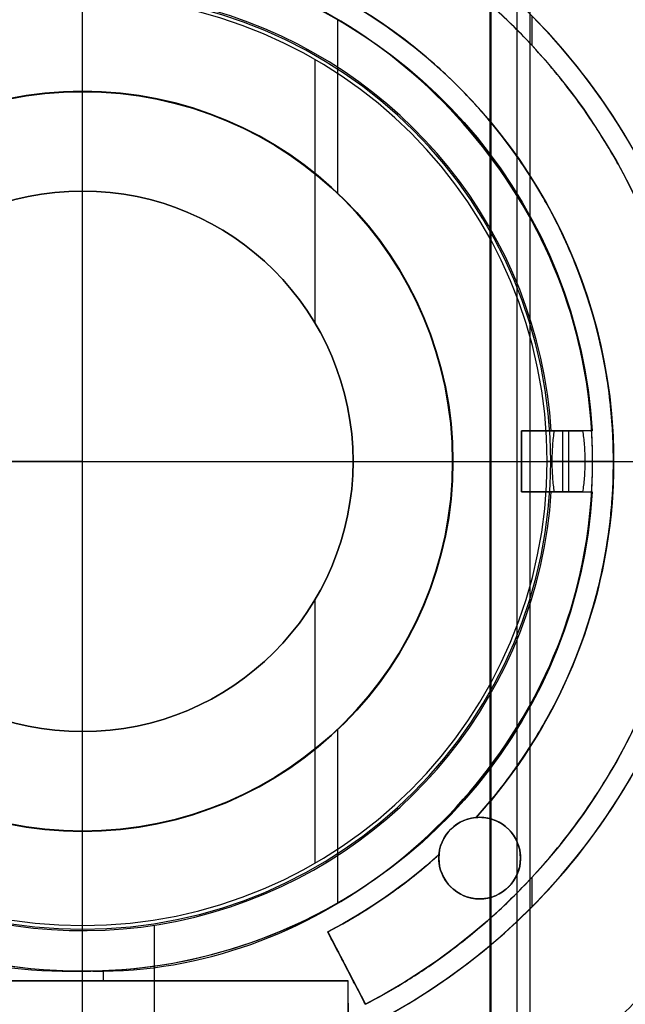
# Model space of a CAD drawing. Header units: millimetres. Extents: x 883 to 2088, y -694 to 349.
# Tile 7 of 14: x 1482 to 1512, y -61 to -13. Entities that reach past the tile are written whole.
import ezdxf

# ---------------------------------------------------------------- set-up
doc = ezdxf.new("R2010")
doc.units = ezdxf.units.MM

msp = doc.modelspace()

# ---------------------------------------------------------------- linework, layer by layer
at = {"color": 7, "true_color": 0xffffff}
for p, q in [((1507.326, 3.517, 77.059), (1507.326, -72.379, 77.059)), ((1505.354, 0.101, 172.559), (1505.354, -68.963, 172.559)), ((1505.417, 0.21, 171.559), (1505.417, -69.072, 171.559)), ((1506.677, 0.182, 23.059), (1506.677, -69.044, 23.059)), ((1497.905, -12.8, 80.194), (1497.905, -21.304, 80.194)), ((1507.417, -12.591, 195.019), (1507.417, -14.035, 195.019)), ((1496.79, -14.732, 116.159), (1496.79, -27.641, 116.159)), ((1509.91, -32.931, 187.019), (1506.917, -32.931, 187.019)), ((1506.917, -35.931, 186.019), (1506.917, -32.931, 186.019)), ((1508.644, -32.931, 190), (1508.644, -32.931, 184.474)), ((1509.217, -32.931, 185.619), (1509.217, -35.931, 185.619)), ((1445.542, -34.431, 172.559), (1485.417, -34.431, 172.559)), ((1485.417, -34.431, 172.559), (1525.291, -34.431, 172.559)), ((1498.663, -34.431, 171.559), (1525.417, -34.431, 171.559)), ((1498.663, -34.431, 116.159), (1498.663, -34.431, 171.559)), ((1498.663, -34.431, 116.159), (1508.162, -34.431, 116.159)), ((1503.535, -34.431, 80.194), (1510.393, -34.431, 80.194)), ((1503.535, -34.431, 77.059), (1503.535, -34.431, 80.194)), ((1503.535, -34.431, 77.059), (1529.235, -34.431, 77.059)), ((1503.554, -34.431, 23.059), (1526.045, -34.431, 23.059)), ((1503.554, -34.431, 17.559), (1503.554, -34.431, 23.059)), ((1503.554, -34.431, 17.559), (1560.007, -34.431, 17.559)), ((1506.917, -34.431, 188.019), (1506.917, -34.431, 184.019)), ((1506.917, -34.431, 184.019), (1516.417, -34.431, 184.019)), ((1510.017, -34.431, 187.219), (1508.417, -34.431, 184.019)), ((1511.417, -34.431, 190.019), (1508.917, -34.431, 190.019)), ((1510.393, -34.431, 80.194), (1510.393, -34.431, 114.115)), ((1509.91, -35.931, 187.019), (1506.917, -35.931, 187.019)), ((1508.644, -35.931, 184.474), (1508.644, -35.931, 190)), ((1496.79, -41.221, 116.159), (1496.79, -54.13, 116.159)), ((1508.479, -46.436, 188.019), (1508.479, -46.436, 190.016)), ((1497.905, -47.558, 80.194), (1497.905, -56.062, 80.194)), ((1502.862, -53.876, 188.019), (1502.862, -53.876, 184.019)), ((1506.862, -53.876, 188.019), (1506.862, -53.876, 184.019)), ((1507.417, -54.827, 195.019), (1507.417, -56.271, 195.019)), ((1500.267, -55.772, 188.019), (1500.267, -55.772, 190.019)), ((1488.917, -57.163, 184.019), (1488.917, -61.931, 184.019)), ((1497.422, -57.493, 189.019), (1499.269, -61.041, 189.019)), ((1498.346, -59.267, 190.019), (1498.346, -59.267, 188.019)), ((1486.417, -59.411, 190.019), (1486.417, -59.888, 190.019)), ((1498.417, -59.888, 192.519), (1472.417, -59.888, 192.519)), ((1485.417, -59.888, 195.019), (1485.417, -59.888, 190.019)), ((1485.417, -62.931, 230.019), (1485.417, -59.888, 195.019))]:
    msp.add_line(p, q, dxfattribs=at)
for centre, radius, start, end in [((1485.417, -34.431, 17.559), 74.591, 90, 270), ((1485.417, -34.431, 17.559), 74.591, 270, 90), ((1485.417, -34.431, 61.309), 73.242, 90, 270), ((1485.417, -34.431, 61.309), 73.242, 270, 90), ((1485.417, -34.431, 60.99), 71.211, 90, 270), ((1485.417, -34.431, 60.99), 71.211, 270, 90), ((1485.417, -34.431, 217.618), 65, 90, 270), ((1485.417, -34.431, 217.618), 65, 270, 90), ((1485.417, -34.431, 217.618), 64, 90, 270), ((1485.417, -34.431, 217.618), 64, 270, 90), ((1485.417, -34.431, 39.059), 53.582, 270, 90), ((1485.417, -34.431, 37.555), 53.582, 270, 90), ((1485.417, -34.431, 39.059), 52.091, 270, 90), ((1485.417, -34.431, 49.559), 52.091, 270, 90), ((1485.417, -34.431, 49.559), 52.091, 109.8895, 270), ((1485.417, -34.431, 77.059), 43.818, 90, 270), ((1485.417, -34.431, 77.059), 43.818, 270, 90), ((1485.417, -34.431, 24.474), 42.506, 90, 270), ((1485.417, -34.431, 24.474), 42.506, 270, 90), ((1485.417, -34.431, 172.559), 39.874, 90, 270), ((1485.417, -34.431, 172.559), 39.874, 270, 90), ((1485.417, -34.431, 23.059), 40.628, 30, 60), ((1485.417, -34.431, 195.019), 31, 294.7939, 65.2061), ((1485.417, -34.431, 189.519), 31, 295.5081, 64.4919), ((1485.417, -34.431, 184.019), 31, 297.4893, 62.5107), ((1485.417, -34.431, 80.194), 24.977, 90, 270), ((1485.417, -34.431, 97.154), 24.977, 90, 270), ((1485.417, -34.431, 80.194), 24.977, 270, 90), ((1485.417, -34.431, 97.154), 24.977, 270, 90), ((1485.417, -34.431, 116.167), 22.924, 90, 270), ((1485.417, -34.431, 184.019), 23, 3.7393, 144.0587), ((1485.417, -34.431, 116.167), 22.924, 270, 90), ((1485.417, -34.431, 189.026), 26, 317.8349, 62.5), ((1485.417, -34.431, 116.159), 22.746, 90, 270), ((1485.417, -34.431, 116.159), 22.746, 270, 90), ((1485.417, -34.431, 17.559), 18.138, 90, 270), ((1485.417, -34.431, 20.309), 18.138, 90, 270), ((1485.417, -34.431, 77.059), 18.119, 90, 270), ((1485.417, -34.431, 78.627), 18.119, 90, 270), ((1485.417, -34.431, 17.559), 18.138, 270, 90), ((1485.417, -34.431, 20.309), 18.138, 270, 90), ((1485.417, -34.431, 77.059), 18.119, 270, 90), ((1485.417, -34.431, 78.627), 18.119, 270, 90), ((1485.417, -34.431, 39.059), 53.582, 162.8505, 270), ((1485.417, -34.431, 39.059), 52.091, 163.2248, 270), ((1485.417, -34.431, 116.159), 13.246, 90, 270), ((1485.417, -34.431, 143.859), 13.246, 90, 270), ((1485.417, -34.431, 116.159), 13.246, 270, 90), ((1485.417, -34.431, 143.859), 13.246, 270, 90), ((1485.417, -34.431, 39.872), 70.942, 276.80187, 9.32333), ((1485.417, -34.431, 37.555), 53.582, 170.1224, 270), ((1485.417, -34.431, 40.622), 73.242, 274.03302, 7.2718), ((1485.417, -34.431, 184.019), 23, 215.9413, 356.2607), ((1504.862, -53.876, 184.019), 2, 90, 270), ((1504.862, -53.876, 184.019), 2, 270, 90), ((1485.417, -34.431, 189.019), 26, 297.5, 312.1651), ((1485.417, -34.431, 23.059), 40.628, 300, 330)]:
    msp.add_arc(centre, radius, start, end, dxfattribs=at)
at = {"color": 7, "true_color": 0xffffff, "extrusion": (0, 0, -1)}
for centre, radius, start, end in [((-1485.417, -34.431, -61.309), 70.942, 270, 90), ((-1485.417, -34.431, -18.434), 70.942, 270, 90), ((-1485.417, -34.431, -61.309), 70.942, 90, 270), ((-1485.417, -34.431, -18.434), 70.942, 90, 270), ((-1485.417, -34.431, -231.559), 65, 270, 90), ((-1485.417, -34.431, -231.559), 65, 90, 270), ((-1485.417, -34.431, -231.559), 64, 270, 90), ((-1485.417, -34.431, -231.559), 64, 90, 270), ((-1485.417, -34.431, -60.059), 52.091, 270, 90), ((-1485.417, -34.431, -60.059), 52.091, 90, 270), ((-1485.417, -34.431, -34.059), 47.035, 90, 270), ((-1485.417, -34.431, -171.559), 40, 270, 90), ((-1485.417, -34.431, -171.559), 40, 90, 270), ((-1485.417, -34.431, -190.019), 25, 32.6836, 176.5602), ((-1485.417, -34.431, -195.019), 30, 117.5, 242.5), ((-1485.417, -34.431, -191.519), 30, 117.5, 242.5), ((-1485.417, -34.431, -23.059), 18.138, 270, 90), ((-1485.417, -34.431, -80.194), 18.119, 270, 90), ((-1485.417, -34.431, -23.059), 18.138, 90, 270), ((-1485.417, -34.431, -80.194), 18.119, 90, 270), ((-1485.417, -34.431, -171.559), 13.246, 270, 90), ((-1485.417, -34.431, -171.559), 13.246, 90, 270), ((-1485.417, -34.431, -190.019), 25, 183.4398, 327.3164), ((-1485.417, -34.431, -34.059), 47.035, 270, 344.453), ((-1504.862, -53.876, -187.019), 2, 270, 90), ((-1504.862, -53.876, -190.019), 2, 4.9879, 85.0121), ((-1504.862, -53.876, -188.019), 2, 85.0121, 90), ((-1504.862, -53.876, -186.019), 2, 90, 270), ((-1485.417, -34.431, -190.019), 26, 227.8349, 242.5)]:
    msp.add_arc(centre, radius, start, end, dxfattribs=at)
at = {"color": 7, "true_color": 0xffffff, "extrusion": (-0.112476, -0.194813, 0.97437)}
msp.add_arc((1301.279, 704.076, -126.113), 53.78, 120.9456, 239.0544, dxfattribs=at)
at = {"color": 7, "true_color": 0xffffff, "extrusion": (0.112476, -0.194813, -0.97437)}
for centre in [(1271.538, 762.184, 134.029), (1271.538, 762.184, 137.622)]:
    msp.add_arc(centre, 53.78, 300.9456, 59.0544, dxfattribs=at)
at = {"color": 7, "true_color": 0xffffff, "extrusion": (-0.112476, 0.194813, 0.97437)}
msp.add_arc((-1271.538, 762.184, -139.529), 53.78, 120.9456, 239.0544, dxfattribs=at)
at = {"color": 7, "true_color": 0xffffff, "extrusion": (0.000749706, 0.00144, -0.999999)}
msp.add_arc((-1485.549, -34.178, -188.912), 26.021, 117.5, 176.7032, dxfattribs=at)
at = {"color": 7, "true_color": 0xffffff, "extrusion": (0, 1, 0)}
for centre, radius, start, end in [((-1508.917, 188.019, -32.931), 2, 0, 90), ((-1508.917, 188.019, -34.431), 2, 0, 90), ((-1500.417, 190.019, -34.431), 10, 196.2602, 216.8699), ((-1508.917, 188.019, -35.931), 2, 0, 90)]:
    msp.add_arc(centre, radius, start, end, dxfattribs=at)
at = {"color": 7, "true_color": 0xffffff, "extrusion": (-7.17217e-08, 1, 5.24473e-08)}
msp.add_arc((-1500.377, 190.024, -32.931), 9.996, 215.425, 216.9285, dxfattribs=at)
at = {"color": 7, "true_color": 0xffffff, "extrusion": (0, -1, 0)}
msp.add_arc((1508.341, 114.115, 34.431), 2.052, 0, 94.9912, dxfattribs=at)
at = {"color": 7, "true_color": 0xffffff, "extrusion": (0.002653, -0.002403, -0.999994)}
msp.add_arc((-1485.881, -34.847, -185.901), 26.047, 183.3209, 222.1649, dxfattribs=at)
at = {"color": 7, "true_color": 0xffffff, "extrusion": (-7.07464e-08, -1, 5.17341e-08)}
msp.add_arc((1500.377, 190.024, 35.931), 9.996, 323.0715, 324.575, dxfattribs=at)
at = {"color": 7, "true_color": 0xffffff, "extrusion": (1, 0, 0)}
msp.add_arc((-49.431, 190.019, 1485.417), 10, 180, 216.8699, dxfattribs=at)
at = {"color": 7, "true_color": 0xffffff}
for points, weights, knots in [([(1485.417, 40.201, 17.261), (1410.785, 40.201, 17.261), (1410.785, -34.431, 17.261), (1410.785, -109.063, 17.261), (1485.417, -109.063, 17.261)], [1, 0.707106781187, 1, 0.707106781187, 1], [230.981899, 230.981899, 230.981899, 346.472848, 346.472848, 461.963797, 461.963797, 461.963797]), ([(1485.417, -109.063, 17.261), (1560.048, -109.063, 17.261), (1560.048, -34.431, 17.261), (1560.048, 40.201, 17.261), (1485.417, 40.201, 17.261)], [1, 0.707106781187, 1, 0.707106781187, 1], [0, 0, 0, 115.490949, 115.490949, 230.981899, 230.981899, 230.981899]), ([(1419.469, -66.296, 20.105), (1402.601, -31.386, 25.138), (1421.987, 2.19, 34.089), (1442.526, 37.765, 43.572), (1483.591, 38.789, 48.517)], [0.861164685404, 0.820167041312, 1, 0.811482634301, 0.865639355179], [-162.420204, -162.420204, -162.420204, -83.533367, -83.533367, 0, 0, 0]), ([(1551.18, -66.674, 55.849), (1568.367, -31.62, 50.824), (1548.846, 2.19, 41.811), (1528.455, 37.51, 32.395), (1487.691, 38.776, 27.436)], [0.861638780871, 0.819142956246, 1, 0.812581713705, 0.865016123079], [-162.369697, -162.369697, -162.369697, -82.939938, -82.939938, 0, 0, 0]), ([(1490.795, 38.614, 20.105), (1529.461, 35.767, 25.138), (1548.846, 2.19, 34.089), (1569.385, -33.384, 43.572), (1549.739, -69.46, 48.517)], [0.861164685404, 0.820167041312, 1, 0.811482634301, 0.865639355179], [-162.420204, -162.420204, -162.420204, -83.533367, -83.533367, 0, 0, 0]), ([(1485.417, 37.014, 60.565), (1413.972, 37.014, 60.565), (1413.972, -34.431, 60.565), (1413.972, -105.876, 60.565), (1485.417, -105.876, 60.565)], [1, 0.707106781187, 1, 0.707106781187, 1], [222.862872, 222.862872, 222.862872, 334.294308, 334.294308, 445.725744, 445.725744, 445.725744]), ([(1485.417, -105.876, 60.565), (1556.861, -105.876, 60.565), (1556.861, -34.431, 60.565), (1556.861, 37.014, 60.565), (1485.417, 37.014, 60.565)], [1, 0.707106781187, 1, 0.707106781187, 1], [0, 0, 0, 111.431436, 111.431436, 222.862872, 222.862872, 222.862872]), ([(1485.417, 36.511, 48.273), (1444.458, 36.511, 43.545), (1423.979, 1.04, 34.089), (1404.063, -33.455, 24.893), (1423.145, -68.418, 20.105)], [0.868347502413, 0.807007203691, 1, 0.811314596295, 0.865736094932], [-164.264878, -164.264878, -164.264878, -80.998221, -80.998221, 0, 0, 0]), ([(1424.837, -71.35, 27.436), (1402.934, -35.409, 32.094), (1423.979, 1.04, 41.811), (1444.044, 35.795, 51.076), (1484.169, 36.5, 55.849)], [0.871188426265, 0.802734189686, 1, 0.810165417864, 0.866408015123], [-167.14182, -167.14182, -167.14182, -81.6011, -81.6011, 0, 0, 0]), ([(1485.417, 36.511, 27.627), (1526.375, 36.511, 32.355), (1546.855, 1.04, 41.811), (1566.92, -33.715, 51.076), (1547.469, -68.817, 55.849)], [0.868347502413, 0.807007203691, 1, 0.810165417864, 0.866408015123], [-164.867757, -164.867757, -164.867757, -81.6011, -81.6011, 0, 0, 0]), ([(1545.737, -71.771, 48.517), (1568.066, -35.699, 43.883), (1546.855, 1.04, 34.089), (1526.939, 35.536, 24.893), (1487.118, 36.491, 20.105)], [0.872072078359, 0.801476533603, 1, 0.811314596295, 0.865736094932], [-167.212828, -167.212828, -167.212828, -80.998221, -80.998221, 0, 0, 0]), ([(1485.417, 23.582, 183.326), (1427.403, 23.582, 183.326), (1427.403, -34.431, 183.326), (1427.403, -92.444, 183.326), (1485.417, -92.444, 183.326)], [0.894552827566, 0.632544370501, 0.894552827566, 0.632544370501, 0.894552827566], [0, 0, 0, 130, 130, 260, 260, 260]), ([(1485.417, -92.444, 183.326), (1543.43, -92.444, 183.326), (1543.43, -34.431, 183.326), (1543.43, 23.582, 183.326), (1485.417, 23.582, 183.326)], [0.894552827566, 0.632544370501, 0.894552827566, 0.632544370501, 0.894552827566], [0, 0, 0, 130, 130, 260, 260, 260]), ([(1485.417, 22.831, 183.989), (1428.154, 22.831, 183.989), (1428.154, -34.431, 183.989), (1428.154, -91.693, 183.989), (1485.417, -91.693, 183.989)], [0.895143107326, 0.632961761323, 0.895143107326, 0.632961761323, 0.895143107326], [0, 0, 0, 128, 128, 256, 256, 256]), ([(1485.417, -91.693, 183.989), (1542.679, -91.693, 183.989), (1542.679, -34.431, 183.989), (1542.679, 22.831, 183.989), (1485.417, 22.831, 183.989)], [0.895143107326, 0.632961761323, 0.895143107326, 0.632961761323, 0.895143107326], [0, 0, 0, 128, 128, 256, 256, 256]), ([(1485.417, 3.44, 4.276), (1447.546, 3.44, 4.276), (1447.546, -34.431, 4.276), (1447.546, -72.302, 4.276), (1485.417, -72.302, 4.276)], [0.989224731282, 0.699487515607, 0.989224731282, 0.699487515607, 0.989224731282], [0, 0, 0, 148.085002, 148.085002, 296.170004, 296.170004, 296.170004]), ([(1485.417, -72.302, 4.276), (1523.287, -72.302, 4.276), (1523.287, -34.431, 4.276), (1523.287, 3.44, 4.276), (1485.417, 3.44, 4.276)], [0.989224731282, 0.699487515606, 0.989224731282, 0.699487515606, 0.989224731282], [0, 0, 0, 148.085002, 148.085002, 296.170004, 296.170004, 296.170004])]:
    msp.add_rational_spline(points, weights, degree=2, knots=knots, dxfattribs=at)
for points, degree in [([(1485.417, -16.293, 17.559), (1485.417, 40.16, 17.559)], 1), ([(1485.417, -34.431), (1485.417, -21.536, 0.137), (1485.417, 3.689, 2.983), (1485.417, 27.784, 10.971), (1485.417, 39.549, 16.251)], 3), ([(1485.417, 38.811, 19.934), (1475.791, 38.908, 19.934), (1456.677, 34.953, 19.934), (1432.273, 18.719, 19.934), (1415.989, -5.676, 19.934), (1410.267, -34.431, 19.934), (1415.989, -63.186, 19.934), (1432.273, -87.581, 19.934), (1456.677, -103.815, 19.934), (1475.791, -107.77, 19.934), (1485.417, -107.673, 19.934)], 3), ([(1485.417, -107.673, 19.934), (1495.043, -107.77, 19.934), (1514.156, -103.815, 19.934), (1538.56, -87.581, 19.934), (1554.844, -63.186, 19.934), (1560.567, -34.431, 19.934), (1554.844, -5.676, 19.934), (1538.56, 18.719, 19.934), (1514.156, 34.953, 19.934), (1495.043, 38.908, 19.934), (1485.417, 38.811, 19.934)], 3), ([(1485.417, 30.569, 203.676), (1476.874, 30.655, 203.676), (1459.911, 27.145, 203.676), (1438.254, 12.738, 203.676), (1423.802, -8.912, 203.676), (1418.724, -34.431, 203.676), (1423.802, -59.95, 203.676), (1438.254, -81.6, 203.676), (1459.911, -96.007, 203.676), (1476.874, -99.517, 203.676), (1485.417, -99.431, 203.676)], 3), ([(1485.417, -99.431, 203.676), (1493.959, -99.517, 203.676), (1510.922, -96.007, 203.676), (1532.579, -81.6, 203.676), (1547.031, -59.95, 203.676), (1552.109, -34.431, 203.676), (1547.031, -8.912, 203.676), (1532.579, 12.738, 203.676), (1510.922, 27.145, 203.676), (1493.959, 30.655, 203.676), (1485.417, 30.569, 203.676)], 3), ([(1485.417, 29.569, 203.676), (1477.005, 29.653, 203.676), (1460.303, 26.198, 203.676), (1438.979, 12.012, 203.676), (1424.75, -9.304, 203.676), (1419.75, -34.431, 203.676), (1424.75, -59.558, 203.676), (1438.979, -80.874, 203.676), (1460.303, -95.06, 203.676), (1477.005, -98.515, 203.676), (1485.417, -98.431, 203.676)], 3), ([(1485.417, -98.431, 203.676), (1493.828, -98.515, 203.676), (1510.53, -95.06, 203.676), (1531.854, -80.874, 203.676), (1546.083, -59.558, 203.676), (1551.083, -34.431, 203.676), (1546.083, -9.304, 203.676), (1531.854, 12.012, 203.676), (1510.53, 26.198, 203.676), (1493.828, 29.653, 203.676), (1485.417, 29.569, 203.676)], 3), ([(1485.417, -88.013, 36.051), (1493.487, -88.13, 36.051), (1509.432, -84.3, 36.051), (1528.746, -68.994, 36.051), (1539.437, -46.756, 36.051), (1539.437, -22.106, 36.051), (1528.746, 0.132, 36.051), (1509.432, 15.438, 36.051), (1493.487, 19.268, 36.051), (1485.417, 19.151, 36.051)], 3), ([(1485.417, 15.774, 75.023), (1477.855, 15.883, 75.023), (1462.915, 12.295, 75.023), (1444.819, -2.046, 75.023), (1434.801, -22.883, 75.023), (1434.801, -45.979, 75.023), (1444.819, -66.816, 75.023), (1462.915, -81.157, 75.023), (1477.855, -84.745, 75.023), (1485.417, -84.636, 75.023)], 3), ([(1485.417, -84.636, 75.023), (1492.978, -84.745, 75.023), (1507.919, -81.157, 75.023), (1526.015, -66.816, 75.023), (1536.032, -45.979, 75.023), (1536.032, -22.883, 75.023), (1526.015, -2.046, 75.023), (1507.919, 12.295, 75.023), (1492.978, 15.883, 75.023), (1485.417, 15.774, 75.023)], 3), ([(1507.801, -80.913, 34.059), (1514.738, -77.535, 34.059), (1527.135, -67.71, 34.059), (1537.43, -46.298, 34.059), (1537.43, -22.564, 34.059), (1527.135, -1.152, 34.059), (1514.738, 8.673, 34.059), (1507.801, 12.051, 34.059)], 3), ([(1443.561, -17.47, 32.648), (1445.736, -11.887, 32.648), (1452.494, -1.845, 32.648), (1467.58, 8.32, 32.648), (1479.425, 10.811, 32.648), (1485.417, 10.731, 32.648)], 3), ([(1485.417, 10.731, 32.648), (1493.396, 10.908, 32.648), (1509.006, 6.427, 32.648), (1526.37, -10.774, 32.648), (1532.683, -34.431, 32.648), (1526.37, -58.088, 32.648), (1509.006, -75.289, 32.648), (1493.396, -79.77, 32.648), (1485.417, -79.593, 32.648)], 3), ([(1485.417, -16.312, 77.059), (1485.417, 9.387, 77.059)], 1), ([(1485.417, -16.293, 23.059), (1485.417, 6.197, 23.059)], 1), ([(1485.417, -21.185, 171.559), (1485.417, 5.569, 171.559)], 1), ([(1485.417, -74.305, 172.559), (1485.417, 5.443, 172.559)], 1), ([(1505.731, -69.616, 23.059), (1511.845, -66.029, 23.059), (1522.259, -55.713, 23.059), (1527.938, -34.431, 23.059), (1522.259, -13.149, 23.059), (1511.845, -2.833, 23.059), (1505.731, 0.754, 23.059)], 3), ([(1485.417, -9.454, 114.115), (1480.05, -9.27, 114.115), (1469.801, -12.938, 114.115), (1460.034, -26.159, 114.115), (1460.034, -42.703, 114.115), (1469.801, -55.924, 114.115), (1480.05, -59.592, 114.115), (1485.417, -59.408, 114.115)], 3), ([(1485.417, -59.408, 114.115), (1490.783, -59.592, 114.115), (1501.032, -55.924, 114.115), (1510.799, -42.703, 114.115), (1510.799, -26.159, 114.115), (1501.032, -12.938, 114.115), (1490.783, -9.27, 114.115), (1485.417, -9.454, 114.115)], 3), ([(1485.417, -16.312, 80.194), (1485.417, -9.454, 80.194)], 1), ([(1485.417, -21.185, 116.159), (1485.417, -11.685, 116.159)], 1), ([(1485.417, -16.293, 23.059), (1485.417, -16.293, 17.559)], 1), ([(1485.417, -16.312, 80.194), (1485.417, -16.312, 77.059)], 1), ([(1485.417, -21.185, 171.559), (1485.417, -21.185, 116.159)], 1), ([(1431.876, -32.329, 36.051), (1431.617, -38.086, 36.051), (1433.081, -49.637, 36.051), (1440.566, -65.428, 36.051), (1452.684, -78.031, 36.051), (1468.169, -86.13, 36.051), (1479.654, -88.046, 36.051), (1485.417, -88.013, 36.051)], 3), ([(1508.368, -32.931, 184.019), (1506.917, -32.931, 184.019)], 1), ([(1506.917, -32.931, 184.019), (1506.917, -32.931, 188.019)], 1), ([(1506.917, -35.931, 188.019), (1506.917, -32.931, 188.019)], 1), ([(1506.917, -32.931, 184.019), (1506.917, -35.931, 184.019)], 1), ([(1508.522, -32.931, 184.231), (1509.899, -32.931, 186.983)], 1), ([(1510.372, -32.931, 190.019), (1508.917, -32.931, 190.019)], 1), ([(1508.917, -32.931, 190.019), (1508.917, -35.931, 190.019)], 1), ([(1511.417, -34.431, 190.019), (1511.385, -32.953, 189.998)], 1), ([(1485.417, -108.411, 16.251), (1485.417, -96.646, 10.971), (1485.417, -72.551, 2.983), (1485.417, -47.326, 0.137), (1485.417, -34.431)], 3), ([(1511.385, -35.909, 189.998), (1511.417, -34.431, 190.019)], 1), ([(1506.917, -35.931, 184.019), (1506.917, -35.931, 188.019)], 1), ([(1506.917, -35.931, 184.019), (1508.368, -35.931, 184.019)], 1), ([(1509.899, -35.931, 186.983), (1508.522, -35.931, 184.231)], 1), ([(1508.917, -35.931, 190.019), (1510.372, -35.931, 190.019)], 1), ([(1434.706, -43.922, 34.059), (1435.752, -49.769, 34.059), (1440.034, -61.041, 34.059), (1451.743, -74.891, 34.059), (1467.458, -83.888, 34.059), (1479.391, -86.05, 34.059), (1485.417, -86.022, 34.059)], 3), ([(1485.417, -74.431, 171.559), (1485.417, -47.677, 171.559)], 1), ([(1485.417, -47.677, 116.159), (1485.417, -47.677, 171.559)], 1), ([(1485.417, -57.177, 116.159), (1485.417, -47.677, 116.159)], 1), ([(1485.417, -79.593, 32.648), (1479.09, -79.69, 32.648), (1466.616, -76.906, 32.648), (1451.033, -65.662, 32.648), (1444.458, -54.701, 32.648), (1442.557, -48.666, 32.648)], 3), ([(1504.688, -51.884, 190.019), (1504.688, -51.884, 188.019)], 1), ([(1504.862, -51.876, 184.019), (1504.862, -51.876, 188.019)], 1), ([(1485.417, -59.408, 80.194), (1485.417, -52.55, 80.194)], 1), ([(1485.417, -52.55, 77.059), (1485.417, -52.55, 80.194)], 1), ([(1485.417, -78.249, 77.059), (1485.417, -52.55, 77.059)], 1), ([(1485.417, -75.059, 23.059), (1485.417, -52.569, 23.059)], 1), ([(1485.417, -52.569, 17.559), (1485.417, -52.569, 23.059)], 1), ([(1485.417, -109.022, 17.559), (1485.417, -52.569, 17.559)], 1), ([(1502.87, -53.703, 188.019), (1502.87, -53.703, 190.019)], 1), ([(1504.862, -55.876, 188.019), (1504.862, -55.876, 184.019)], 1), ([(1499.269, -61.041, 188.019), (1497.422, -57.493, 188.019)], 1), ([(1497.422, -57.493, 188.019), (1497.422, -57.493, 190.019)], 1), ([(1497.422, -57.493, 190.019), (1499.269, -61.041, 190.019)], 1), ([(1485.417, -59.408, 80.194), (1485.417, -59.408, 114.115)], 1), ([(1498.417, -59.888, 190.019), (1472.417, -59.888, 190.019)], 1), ([(1472.417, -59.888, 195.019), (1498.417, -59.888, 195.019)], 1), ([(1498.417, -59.888, 195.019), (1498.417, -59.888, 190.019)], 1), ([(1498.417, -62.931, 230.019), (1498.417, -59.888, 195.019)], 1), ([(1498.45, -62.456, 190.021), (1498.417, -59.888, 190.019)], 1), ([(1499.269, -61.041, 190.019), (1499.269, -61.041, 188.019)], 1)]:
    msp.add_open_spline(points, degree=degree, dxfattribs=at)
for points, knots in [([(1499.269, -61.041, 188.019), (1499.889, -60.719, 188.019), (1500.496, -60.375, 188.019), (1501.088, -60.012, 188.019), (1501.722, -59.624, 188.019), (1502.339, -59.213, 188.019), (1502.939, -58.782, 188.019), (1503.6, -58.306, 188.019), (1504.239, -57.805, 188.019), (1504.857, -57.28, 188.019), (1505.586, -56.659, 188.019), (1506.285, -56.005, 188.019), (1506.95, -55.319, 188.019), (1507.757, -54.487, 188.019), (1508.515, -53.609, 188.019), (1509.221, -52.689, 188.019), (1509.552, -52.257, 188.019), (1509.871, -51.817, 188.019), (1510.179, -51.368, 188.019), (1510.476, -50.932, 188.019), (1510.763, -50.489, 188.019), (1511.038, -50.037, 188.019), (1511.071, -49.983, 188.019), (1511.103, -49.929, 188.019), (1511.136, -49.875, 188.019), (1511.416, -49.408, 188.019), (1511.684, -48.934, 188.019), (1511.938, -48.453, 188.019), (1512.192, -47.972, 188.019), (1512.433, -47.484, 188.019), (1512.661, -46.99, 188.019), (1512.889, -46.496, 188.019), (1513.103, -45.996, 188.019), (1513.304, -45.49, 188.019), (1513.505, -44.984, 188.019), (1513.691, -44.473, 188.019), (1513.864, -43.957, 188.019), (1514.037, -43.441, 188.019), (1514.196, -42.92, 188.019), (1514.34, -42.395, 188.019), (1514.485, -41.871, 188.019), (1514.615, -41.342, 188.019), (1514.73, -40.811, 188.019), (1514.846, -40.279, 188.019), (1514.947, -39.744, 188.019), (1515.034, -39.208, 188.019), (1515.12, -38.671, 188.019), (1515.192, -38.131, 188.019), (1515.25, -37.591, 188.019), (1515.307, -37.05, 188.019), (1515.35, -36.507, 188.019), (1515.377, -35.965, 188.019), (1515.396, -35.609, 188.019), (1515.407, -35.253, 188.019), (1515.413, -34.897, 188.019), (1515.415, -34.748, 188.019), (1515.416, -34.6, 188.019), (1515.417, -34.451, 188.019), (1515.417, -34.371, 188.019), (1515.416, -34.29, 188.019), (1515.416, -34.21, 188.019), (1515.412, -33.667, 188.019), (1515.393, -33.123, 188.019), (1515.359, -32.581, 188.019), (1515.326, -32.038, 188.019), (1515.278, -31.497, 188.019), (1515.215, -30.956, 188.019), (1515.152, -30.416, 188.019), (1515.074, -29.878, 188.019), (1514.982, -29.342, 188.019), (1514.89, -28.806, 188.019), (1514.783, -28.273, 188.019), (1514.661, -27.742, 188.019), (1514.54, -27.212, 188.019), (1514.404, -26.685, 188.019), (1514.254, -26.162, 188.019), (1514.104, -25.639, 188.019), (1513.94, -25.12, 188.019), (1513.762, -24.606, 188.019), (1513.584, -24.092, 188.019), (1513.392, -23.583, 188.019), (1513.186, -23.079, 188.019), (1512.98, -22.575, 188.019), (1512.76, -22.077, 188.019), (1512.527, -21.585, 188.019), (1512.294, -21.094, 188.019), (1512.048, -20.608, 188.019), (1511.789, -20.13, 188.019), (1511.611, -19.803, 188.019), (1511.428, -19.48, 188.019), (1511.239, -19.161, 188.019), (1511.186, -19.071, 188.019), (1511.133, -18.981, 188.019), (1511.079, -18.892, 188.019), (1511.042, -18.831, 188.019), (1511.005, -18.771, 188.019), (1510.967, -18.71, 188.019), (1510.514, -17.973, 188.019), (1510.03, -17.258, 188.019), (1509.517, -16.565, 188.019), (1508.882, -15.709, 188.019), (1508.202, -14.887, 188.019), (1507.48, -14.104, 188.019), (1506.874, -13.446, 188.019), (1506.238, -12.814, 188.019), (1505.574, -12.212, 188.019), (1504.987, -11.68, 188.019), (1504.379, -11.17, 188.019), (1503.75, -10.685, 188.019), (1503.168, -10.235, 188.019), (1502.568, -9.806, 188.019), (1501.951, -9.399, 188.019), (1501.381, -9.022, 188.019), (1500.797, -8.664, 188.019), (1500.199, -8.326, 188.019), (1499.893, -8.152, 188.019), (1499.583, -7.984, 188.019), (1499.269, -7.821, 188.019)], [-65.463418, -65.463418, -65.463418, -65.463418, -63.372488, -63.372488, -63.372488, -61.148519, -61.148519, -61.148519, -58.711653, -58.711653, -58.711653, -55.841188, -55.841188, -55.841188, -52.362414, -52.362414, -52.362414, -50.730298, -50.730298, -50.730298, -49.146231, -49.146231, -49.146231, -48.956267, -48.956267, -48.956267, -47.323908, -47.323908, -47.323908, -45.691365, -45.691365, -45.691365, -44.058727, -44.058727, -44.058727, -42.426088, -42.426088, -42.426088, -40.793538, -40.793538, -40.793538, -39.161169, -39.161169, -39.161169, -37.529074, -37.529074, -37.529074, -35.897345, -35.897345, -35.897345, -34.266076, -34.266076, -34.266076, -33.197697, -33.197697, -33.197697, -32.751767, -32.751767, -32.751767, -32.510432, -32.510432, -32.510432, -30.879891, -30.879891, -30.879891, -29.248792, -29.248792, -29.248792, -27.617227, -27.617227, -27.617227, -25.985291, -25.985291, -25.985291, -24.353108, -24.353108, -24.353108, -22.720679, -22.720679, -22.720679, -21.088104, -21.088104, -21.088104, -19.45548, -19.45548, -19.45548, -17.822907, -17.822907, -17.822907, -16.708526, -16.708526, -16.708526, -16.395651, -16.395651, -16.395651, -16.182299, -16.182299, -16.182299, -13.59117, -13.59117, -13.59117, -10.393787, -10.393787, -10.393787, -7.706222, -7.706222, -7.706222, -5.326581, -5.326581, -5.326581, -3.113952, -3.113952, -3.113952, -1.05886, -1.05886, -1.05886, 0, 0, 0, 0]), ([(1504.688, -51.884, 188.019), (1504.964, -51.58, 188.019), (1505.231, -51.27, 188.019), (1505.489, -50.956, 188.019), (1505.782, -50.601, 188.019), (1506.064, -50.239, 188.019), (1506.335, -49.872, 188.019), (1506.614, -49.494, 188.019), (1506.881, -49.111, 188.019), (1507.136, -48.723, 188.019), (1507.396, -48.328, 188.019), (1507.644, -47.927, 188.019), (1507.881, -47.521, 188.019), (1508.124, -47.104, 188.019), (1508.354, -46.682, 188.019), (1508.573, -46.255, 188.019), (1508.794, -45.821, 188.019), (1509.003, -45.381, 188.019), (1509.199, -44.937, 188.019), (1509.398, -44.488, 188.019), (1509.583, -44.034, 188.019), (1509.756, -43.575, 188.019), (1509.929, -43.112, 188.019), (1510.09, -42.645, 188.019), (1510.237, -42.173, 188.019), (1510.384, -41.701, 188.019), (1510.518, -41.224, 188.019), (1510.639, -40.744, 188.019), (1510.758, -40.266, 188.019), (1510.864, -39.784, 188.019), (1510.957, -39.299, 188.019), (1511.048, -38.819, 188.019), (1511.126, -38.336, 188.019), (1511.191, -37.85, 188.019), (1511.202, -37.767, 188.019), (1511.212, -37.685, 188.019), (1511.222, -37.602, 188.019), (1511.233, -37.517, 188.019), (1511.243, -37.433, 188.019), (1511.252, -37.348, 188.019), (1511.272, -37.175, 188.019), (1511.29, -37.002, 188.019), (1511.306, -36.829, 188.019), (1511.34, -36.46, 188.019), (1511.366, -36.09, 188.019), (1511.385, -35.719, 188.019), (1511.407, -35.264, 188.019), (1511.418, -34.808, 188.019), (1511.416, -34.352, 188.019), (1511.415, -33.897, 188.019), (1511.402, -33.44, 188.019), (1511.376, -32.985, 188.019), (1511.351, -32.528, 188.019), (1511.313, -32.071, 188.019), (1511.264, -31.615, 188.019), (1511.214, -31.161, 188.019), (1511.153, -30.709, 188.019), (1511.08, -30.258, 188.019), (1511.006, -29.808, 188.019), (1510.921, -29.359, 188.019), (1510.824, -28.913, 188.019), (1510.727, -28.467, 188.019), (1510.619, -28.024, 188.019), (1510.499, -27.584, 188.019), (1510.379, -27.144, 188.019), (1510.247, -26.707, 188.019), (1510.104, -26.274, 188.019), (1509.961, -25.841, 188.019), (1509.806, -25.412, 188.019), (1509.641, -24.987, 188.019), (1509.475, -24.563, 188.019), (1509.299, -24.143, 188.019), (1509.111, -23.728, 188.019), (1508.924, -23.313, 188.019), (1508.726, -22.903, 188.019), (1508.517, -22.5, 188.019), (1508.491, -22.449, 188.019), (1508.465, -22.399, 188.019), (1508.439, -22.349, 188.019), (1508.395, -22.266, 188.019), (1508.352, -22.184, 188.019), (1508.308, -22.102, 188.019), (1508.145, -21.801, 188.019), (1507.978, -21.504, 188.019), (1507.804, -21.21, 188.019), (1507.554, -20.787, 188.019), (1507.293, -20.371, 188.019), (1507.02, -19.964, 188.019), (1506.745, -19.553, 188.019), (1506.458, -19.151, 188.019), (1506.16, -18.756, 188.019), (1505.862, -18.361, 188.019), (1505.552, -17.975, 188.019), (1505.231, -17.597, 188.019), (1504.911, -17.22, 188.019), (1504.581, -16.853, 188.019), (1504.239, -16.495, 188.019), (1503.901, -16.14, 188.019), (1503.552, -15.794, 188.019), (1503.193, -15.457, 188.019), (1502.839, -15.126, 188.019), (1502.475, -14.803, 188.019), (1502.101, -14.49, 188.019), (1501.733, -14.183, 188.019), (1501.356, -13.884, 188.019), (1500.969, -13.596, 188.019), (1500.59, -13.313, 188.019), (1500.202, -13.039, 188.019), (1499.804, -12.775, 188.019), (1499.42, -12.519, 188.019), (1499.026, -12.273, 188.019), (1498.625, -12.036, 188.019), (1498.232, -11.804, 188.019), (1497.831, -11.582, 188.019), (1497.422, -11.369, 188.019)], [0, 0, 0, 0, 1.225955, 1.225955, 1.225955, 2.601747, 2.601747, 2.601747, 4.002921, 4.002921, 4.002921, 5.416539, 5.416539, 5.416539, 6.86019, 6.86019, 6.86019, 8.319227, 8.319227, 8.319227, 9.791584, 9.791584, 9.791584, 11.273695, 11.273695, 11.273695, 12.759195, 12.759195, 12.759195, 14.238645, 14.238645, 14.238645, 15.706838, 15.706838, 15.706838, 15.957133, 15.957133, 15.957133, 16.212902, 16.212902, 16.212902, 16.734134, 16.734134, 16.734134, 17.847471, 17.847471, 17.847471, 19.214778, 19.214778, 19.214778, 20.583244, 20.583244, 20.583244, 21.957952, 21.957952, 21.957952, 23.327302, 23.327302, 23.327302, 24.696761, 24.696761, 24.696761, 26.065969, 26.065969, 26.065969, 27.434563, 27.434563, 27.434563, 28.802181, 28.802181, 28.802181, 30.168461, 30.168461, 30.168461, 31.533037, 31.533037, 31.533037, 31.703607, 31.703607, 31.703607, 31.982586, 31.982586, 31.982586, 33.007101, 33.007101, 33.007101, 34.479578, 34.479578, 34.479578, 35.96241, 35.96241, 35.96241, 37.448986, 37.448986, 37.448986, 38.932174, 38.932174, 38.932174, 40.405693, 40.405693, 40.405693, 41.865061, 41.865061, 41.865061, 43.307814, 43.307814, 43.307814, 44.733188, 44.733188, 44.733188, 46.12532, 46.12532, 46.12532, 47.501141, 47.501141, 47.501141, 47.501141]), ([(1508.417, -34.431, 184.019), (1508.417, -34.178, 184.019), (1508.425, -33.901, 184.036), (1508.463, -33.386, 184.111), (1508.489, -33.148, 184.164), (1508.522, -32.931, 184.231)], [1.52706, 1.52706, 1.52706, 1.52706, 2.335806, 2.335806, 3.054119, 3.054119, 3.054119, 3.054119]), ([(1509.899, -32.931, 186.983), (1509.935, -33.144, 187.055), (1509.964, -33.378, 187.113), (1510.006, -33.892, 187.198), (1510.017, -34.174, 187.219), (1510.017, -34.431, 187.219)], [0, 0, 0, 0, 0.71084, 0.71084, 1.533204, 1.533204, 1.533204, 1.533204]), ([(1510.372, -32.931, 190.019), (1510.372, -32.931, 189.711), (1510.357, -32.931, 189.388), (1510.294, -32.931, 188.732), (1510.245, -32.931, 188.399), (1510.114, -32.931, 187.74), (1510.031, -32.931, 187.414), (1509.923, -32.931, 187.06), (1509.911, -32.931, 187.022), (1509.899, -32.931, 186.983)], [0, 0, 0, 0, 0.988151, 0.988151, 1.976303, 1.976303, 2.964454, 2.964454, 3.085564, 3.085564, 3.085564, 3.085564]), ([(1511.385, -32.953, 189.998), (1511.397, -33.197, 190.015), (1511.406, -33.438, 190.026), (1511.411, -33.68, 190.029), (1511.416, -33.93, 190.033), (1511.418, -34.181, 190.03), (1511.417, -34.431, 190.019)], [0, 0, 0, 0, 0.7284, 0.7284, 0.7284, 1.479415, 1.479415, 1.479415, 1.479415]), ([(1508.522, -35.931, 184.231), (1508.489, -35.714, 184.164), (1508.463, -35.476, 184.111), (1508.425, -34.961, 184.036), (1508.417, -34.684, 184.019), (1508.417, -34.431, 184.019)], [0, 0, 0, 0, 0.718313, 0.718313, 1.52706, 1.52706, 1.52706, 1.52706]), ([(1510.017, -34.431, 187.219), (1510.017, -34.688, 187.219), (1510.006, -34.97, 187.198), (1509.964, -35.484, 187.113), (1509.935, -35.718, 187.055), (1509.899, -35.931, 186.983)], [1.533204, 1.533204, 1.533204, 1.533204, 2.355567, 2.355567, 3.066407, 3.066407, 3.066407, 3.066407]), ([(1511.417, -34.431, 190.019), (1511.418, -34.681, 190.03), (1511.416, -34.932, 190.033), (1511.411, -35.182, 190.029), (1511.406, -35.424, 190.026), (1511.397, -35.665, 190.015), (1511.385, -35.909, 189.998)], [0, 0, 0, 0, 0.751015, 0.751015, 0.751015, 1.479415, 1.479415, 1.479415, 1.479415]), ([(1509.899, -35.931, 186.983), (1509.911, -35.931, 187.022), (1509.923, -35.931, 187.06), (1510.031, -35.931, 187.414), (1510.114, -35.931, 187.74), (1510.245, -35.931, 188.399), (1510.294, -35.931, 188.732), (1510.357, -35.931, 189.388), (1510.372, -35.931, 189.711), (1510.372, -35.931, 190.019)], [0, 0, 0, 0, 0.121111, 0.121111, 1.109262, 1.109262, 2.097413, 2.097413, 3.085564, 3.085564, 3.085564, 3.085564]), ([(1504.862, -51.876, 188.019), (1504.928, -51.876, 188.019), (1504.994, -51.88, 188.019), (1505.06, -51.886, 188.019), (1505.125, -51.893, 188.019), (1505.19, -51.902, 188.019), (1505.253, -51.915, 188.019), (1505.317, -51.928, 188.019), (1505.38, -51.944, 188.019), (1505.442, -51.962, 188.019), (1505.503, -51.981, 188.019), (1505.564, -52.003, 188.019), (1505.622, -52.027, 188.019), (1505.682, -52.051, 188.019), (1505.739, -52.078, 188.019), (1505.794, -52.107, 188.019), (1505.85, -52.136, 188.019), (1505.904, -52.168, 188.019), (1505.956, -52.202, 188.019), (1506.008, -52.236, 188.019), (1506.059, -52.273, 188.019), (1506.107, -52.311, 188.019), (1506.155, -52.35, 188.019), (1506.201, -52.39, 188.019), (1506.244, -52.431, 188.019), (1506.288, -52.473, 188.019), (1506.33, -52.516, 188.019), (1506.368, -52.561, 188.019), (1506.408, -52.606, 188.019), (1506.444, -52.652, 188.019), (1506.478, -52.698, 188.019), (1506.513, -52.746, 188.019), (1506.544, -52.794, 188.019), (1506.574, -52.842, 188.019), (1506.603, -52.891, 188.019), (1506.63, -52.94, 188.019), (1506.654, -52.989, 188.019), (1506.679, -53.039, 188.019), (1506.701, -53.089, 188.019), (1506.721, -53.139, 188.019), (1506.741, -53.19, 188.019), (1506.759, -53.24, 188.019), (1506.774, -53.289, 188.019), (1506.789, -53.34, 188.019), (1506.802, -53.39, 188.019), (1506.813, -53.438, 188.019), (1506.825, -53.488, 188.019), (1506.834, -53.537, 188.019), (1506.841, -53.584, 188.019), (1506.848, -53.633, 188.019), (1506.853, -53.68, 188.019), (1506.856, -53.726, 188.019), (1506.86, -53.775, 188.019), (1506.862, -53.822, 188.019), (1506.862, -53.867, 188.019), (1506.862, -53.87, 188.019), (1506.862, -53.873, 188.019), (1506.862, -53.876, 188.019), (1506.862, -53.879, 188.019), (1506.862, -53.882, 188.019), (1506.862, -53.885, 188.019), (1506.862, -53.923, 188.019), (1506.861, -53.961, 188.019), (1506.858, -54, 188.019), (1506.856, -54.039, 188.019), (1506.852, -54.079, 188.019), (1506.847, -54.119, 188.019), (1506.843, -54.157, 188.019), (1506.837, -54.195, 188.019), (1506.83, -54.234, 188.019), (1506.823, -54.271, 188.019), (1506.815, -54.308, 188.019), (1506.806, -54.347, 188.019), (1506.797, -54.384, 188.019), (1506.787, -54.422, 188.019), (1506.775, -54.46, 188.019), (1506.764, -54.497, 188.019), (1506.751, -54.535, 188.019), (1506.737, -54.573, 188.019), (1506.723, -54.61, 188.019), (1506.708, -54.648, 188.019), (1506.691, -54.687, 188.019), (1506.674, -54.724, 188.019), (1506.656, -54.761, 188.019), (1506.636, -54.8, 188.019), (1506.617, -54.837, 188.019), (1506.596, -54.874, 188.019), (1506.573, -54.912, 188.019), (1506.551, -54.948, 188.019), (1506.527, -54.985, 188.019), (1506.501, -55.023, 188.019), (1506.476, -55.059, 188.019), (1506.449, -55.095, 188.019), (1506.419, -55.131, 188.019), (1506.391, -55.166, 188.019), (1506.361, -55.202, 188.019), (1506.328, -55.237, 188.019), (1506.297, -55.271, 188.019), (1506.263, -55.304, 188.019), (1506.227, -55.338, 188.019), (1506.207, -55.357, 188.019), (1506.186, -55.376, 188.019), (1506.164, -55.395, 188.019), (1506.147, -55.409, 188.019), (1506.129, -55.424, 188.019), (1506.111, -55.438, 188.019), (1506.077, -55.466, 188.019), (1506.041, -55.492, 188.019), (1506.004, -55.518, 188.019), (1505.967, -55.544, 188.019), (1505.929, -55.569, 188.019), (1505.89, -55.592, 188.019), (1505.851, -55.616, 188.019), (1505.81, -55.638, 188.019), (1505.769, -55.659, 188.019), (1505.728, -55.68, 188.019), (1505.686, -55.7, 188.019), (1505.643, -55.718, 188.019), (1505.6, -55.736, 188.019), (1505.556, -55.753, 188.019), (1505.512, -55.768, 188.019), (1505.467, -55.783, 188.019), (1505.423, -55.797, 188.019), (1505.377, -55.809, 188.019), (1505.332, -55.821, 188.019), (1505.286, -55.831, 188.019), (1505.241, -55.84, 188.019), (1505.195, -55.849, 188.019), (1505.149, -55.856, 188.019), (1505.103, -55.862, 188.019), (1505.057, -55.867, 188.019), (1505.011, -55.871, 188.019), (1504.966, -55.874, 188.019), (1504.931, -55.876, 188.019), (1504.896, -55.876, 188.019), (1504.862, -55.876, 188.019)], [-6.284748, -6.284748, -6.284748, -6.284748, -6.086825, -6.086825, -6.086825, -5.890672, -5.890672, -5.890672, -5.696461, -5.696461, -5.696461, -5.50437, -5.50437, -5.50437, -5.314586, -5.314586, -5.314586, -5.127308, -5.127308, -5.127308, -4.940438, -4.940438, -4.940438, -4.757781, -4.757781, -4.757781, -4.578299, -4.578299, -4.578299, -4.402244, -4.402244, -4.402244, -4.229885, -4.229885, -4.229885, -4.061518, -4.061518, -4.061518, -3.897468, -3.897468, -3.897468, -3.738104, -3.738104, -3.738104, -3.583856, -3.583856, -3.583856, -3.435245, -3.435245, -3.435245, -3.292925, -3.292925, -3.292925, -3.151725, -3.151725, -3.151725, -3.142468, -3.142468, -3.142468, -3.133136, -3.133136, -3.133136, -3.018861, -3.018861, -3.018861, -2.898817, -2.898817, -2.898817, -2.782928, -2.782928, -2.782928, -2.667362, -2.667362, -2.667362, -2.549984, -2.549984, -2.549984, -2.430304, -2.430304, -2.430304, -2.307907, -2.307907, -2.307907, -2.182458, -2.182458, -2.182458, -2.053706, -2.053706, -2.053706, -1.921471, -1.921471, -1.921471, -1.785643, -1.785643, -1.785643, -1.646168, -1.646168, -1.646168, -1.503039, -1.503039, -1.503039, -1.418088, -1.418088, -1.418088, -1.349571, -1.349571, -1.349571, -1.215741, -1.215741, -1.215741, -1.079385, -1.079385, -1.079385, -0.941493, -0.941493, -0.941493, -0.802082, -0.802082, -0.802082, -0.661812, -0.661812, -0.661812, -0.521343, -0.521343, -0.521343, -0.380992, -0.380992, -0.380992, -0.241758, -0.241758, -0.241758, -0.103676, -0.103676, -0.103676, 0, 0, 0, 0]), ([(1497.422, -57.493, 188.019), (1497.706, -57.345, 188.019), (1497.988, -57.192, 188.019), (1498.265, -57.034, 188.019), (1498.602, -56.843, 188.019), (1498.934, -56.644, 188.019), (1499.261, -56.438, 188.019), (1499.59, -56.232, 188.019), (1499.914, -56.018, 188.019), (1500.232, -55.797, 188.019), (1500.518, -55.599, 188.019), (1500.8, -55.395, 188.019), (1501.077, -55.185, 188.019), (1501.386, -54.952, 188.019), (1501.691, -54.711, 188.019), (1501.99, -54.464, 188.019), (1502.288, -54.217, 188.019), (1502.581, -53.963, 188.019), (1502.87, -53.703, 188.019)], [0, 0, 0, 0, 0.96009, 0.96009, 0.96009, 2.12104, 2.12104, 2.12104, 3.285124, 3.285124, 3.285124, 4.328067, 4.328067, 4.328067, 5.49209, 5.49209, 5.49209, 6.655338, 6.655338, 6.655338, 6.655338]), ([(1504.862, -55.876, 188.019), (1504.803, -55.876, 188.019), (1504.745, -55.874, 188.019), (1504.688, -55.869, 188.019), (1504.629, -55.864, 188.019), (1504.572, -55.856, 188.019), (1504.516, -55.846, 188.019), (1504.458, -55.836, 188.019), (1504.402, -55.824, 188.019), (1504.347, -55.809, 188.019), (1504.291, -55.794, 188.019), (1504.236, -55.777, 188.019), (1504.183, -55.758, 188.019), (1504.127, -55.738, 188.019), (1504.074, -55.715, 188.019), (1504.022, -55.691, 188.019), (1503.968, -55.666, 188.019), (1503.916, -55.64, 188.019), (1503.866, -55.611, 188.019), (1503.815, -55.582, 188.019), (1503.766, -55.55, 188.019), (1503.719, -55.517, 188.019), (1503.67, -55.484, 188.019), (1503.624, -55.448, 188.019), (1503.579, -55.411, 188.019), (1503.533, -55.373, 188.019), (1503.49, -55.333, 188.019), (1503.449, -55.292, 188.019), (1503.436, -55.279, 188.019), (1503.424, -55.267, 188.019), (1503.412, -55.254, 188.019), (1503.405, -55.247, 188.019), (1503.398, -55.239, 188.019), (1503.39, -55.231, 188.019), (1503.385, -55.225, 188.019), (1503.381, -55.22, 188.019), (1503.376, -55.215, 188.019), (1503.335, -55.17, 188.019), (1503.296, -55.122, 188.019), (1503.259, -55.073, 188.019), (1503.225, -55.027, 188.019), (1503.193, -54.979, 188.019), (1503.162, -54.93, 188.019), (1503.132, -54.882, 188.019), (1503.104, -54.832, 188.019), (1503.078, -54.78, 188.019), (1503.052, -54.73, 188.019), (1503.029, -54.678, 188.019), (1503.007, -54.624, 188.019), (1502.986, -54.572, 188.019), (1502.967, -54.518, 188.019), (1502.95, -54.463, 188.019), (1502.933, -54.409, 188.019), (1502.919, -54.353, 188.019), (1502.907, -54.297, 188.019), (1502.895, -54.242, 188.019), (1502.885, -54.186, 188.019), (1502.878, -54.129, 188.019), (1502.871, -54.073, 188.019), (1502.866, -54.016, 188.019), (1502.864, -53.958, 188.019), (1502.861, -53.902, 188.019), (1502.861, -53.844, 188.019), (1502.864, -53.786, 188.019), (1502.865, -53.758, 188.019), (1502.867, -53.731, 188.019), (1502.87, -53.703, 188.019)], [-3.316697, -3.316697, -3.316697, -3.316697, -3.142156, -3.142156, -3.142156, -2.968659, -2.968659, -2.968659, -2.795978, -2.795978, -2.795978, -2.623833, -2.623833, -2.623833, -2.449052, -2.449052, -2.449052, -2.274345, -2.274345, -2.274345, -2.099299, -2.099299, -2.099299, -1.923522, -1.923522, -1.923522, -1.746724, -1.746724, -1.746724, -1.69483, -1.69483, -1.69483, -1.662519, -1.662519, -1.662519, -1.640649, -1.640649, -1.640649, -1.456903, -1.456903, -1.456903, -1.28398, -1.28398, -1.28398, -1.112052, -1.112052, -1.112052, -0.940638, -0.940638, -0.940638, -0.769264, -0.769264, -0.769264, -0.5975, -0.5975, -0.5975, -0.427395, -0.427395, -0.427395, -0.255542, -0.255542, -0.255542, -0.083745, -0.083745, -0.083745, 0, 0, 0, 0]), ([(1485.417, -59.408, 114.115), (1485.417, -59.408, 114.148), (1485.417, -59.407, 114.18), (1485.417, -59.405, 114.213), (1485.417, -59.403, 114.272), (1485.417, -59.397, 114.33), (1485.417, -59.39, 114.387), (1485.417, -59.382, 114.446), (1485.417, -59.372, 114.503), (1485.417, -59.359, 114.559), (1485.417, -59.346, 114.616), (1485.417, -59.332, 114.672), (1485.417, -59.315, 114.726), (1485.417, -59.297, 114.783), (1485.417, -59.277, 114.838), (1485.417, -59.255, 114.891), (1485.417, -59.233, 114.946), (1485.417, -59.209, 114.999), (1485.417, -59.183, 115.05), (1485.417, -59.156, 115.102), (1485.417, -59.127, 115.153), (1485.417, -59.096, 115.202), (1485.417, -59.065, 115.252), (1485.417, -59.032, 115.3), (1485.417, -58.997, 115.346), (1485.417, -58.962, 115.394), (1485.417, -58.925, 115.439), (1485.417, -58.886, 115.482), (1485.417, -58.843, 115.53), (1485.417, -58.799, 115.575), (1485.417, -58.754, 115.617), (1485.417, -58.747, 115.624), (1485.417, -58.74, 115.63), (1485.417, -58.733, 115.636), (1485.417, -58.726, 115.643), (1485.417, -58.718, 115.65), (1485.417, -58.711, 115.656), (1485.417, -58.696, 115.669), (1485.417, -58.681, 115.682), (1485.417, -58.666, 115.694), (1485.417, -58.62, 115.732), (1485.417, -58.572, 115.769), (1485.417, -58.522, 115.803), (1485.417, -58.474, 115.837), (1485.417, -58.423, 115.869), (1485.417, -58.371, 115.898), (1485.417, -58.32, 115.927), (1485.417, -58.267, 115.955), (1485.417, -58.212, 115.98), (1485.417, -58.159, 116.004), (1485.417, -58.104, 116.027), (1485.417, -58.047, 116.047), (1485.417, -57.992, 116.067), (1485.417, -57.936, 116.084), (1485.417, -57.877, 116.1), (1485.417, -57.822, 116.114), (1485.417, -57.764, 116.127), (1485.417, -57.706, 116.137), (1485.417, -57.649, 116.147), (1485.417, -57.591, 116.155), (1485.417, -57.531, 116.16), (1485.417, -57.474, 116.165), (1485.417, -57.415, 116.167), (1485.417, -57.355, 116.167), (1485.417, -57.296, 116.167), (1485.417, -57.237, 116.165), (1485.417, -57.177, 116.159)], [0, 0, 0, 0, 0.097689, 0.097689, 0.097689, 0.272563, 0.272563, 0.272563, 0.447603, 0.447603, 0.447603, 0.620891, 0.620891, 0.620891, 0.795921, 0.795921, 0.795921, 0.97057, 0.97057, 0.97057, 1.145275, 1.145275, 1.145275, 1.320513, 1.320513, 1.320513, 1.496769, 1.496769, 1.496769, 1.685539, 1.685539, 1.685539, 1.713676, 1.713676, 1.713676, 1.743622, 1.743622, 1.743622, 1.802299, 1.802299, 1.802299, 1.982454, 1.982454, 1.982454, 2.161588, 2.161588, 2.161588, 2.339999, 2.339999, 2.339999, 2.518083, 2.518083, 2.518083, 2.696256, 2.696256, 2.696256, 2.871743, 2.871743, 2.871743, 3.047777, 3.047777, 3.047777, 3.224642, 3.224642, 3.224642, 3.402566, 3.402566, 3.402566, 3.402566])]:
    msp.add_open_spline(points, degree=3, knots=knots, dxfattribs=at)
for points in [[(1485.417, -34.431), (1446.714, -34.431, 0.326), (1411.437, -34.431, 16.251)], [(1485.417, -34.431), (1524.12, -34.431, 0.326), (1559.396, -34.431, 16.251)]]:
    msp.add_rational_spline(points, [1, 0.978469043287, 0.999960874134], degree=2, dxfattribs=at)

doc.saveas('drawing.dxf')
